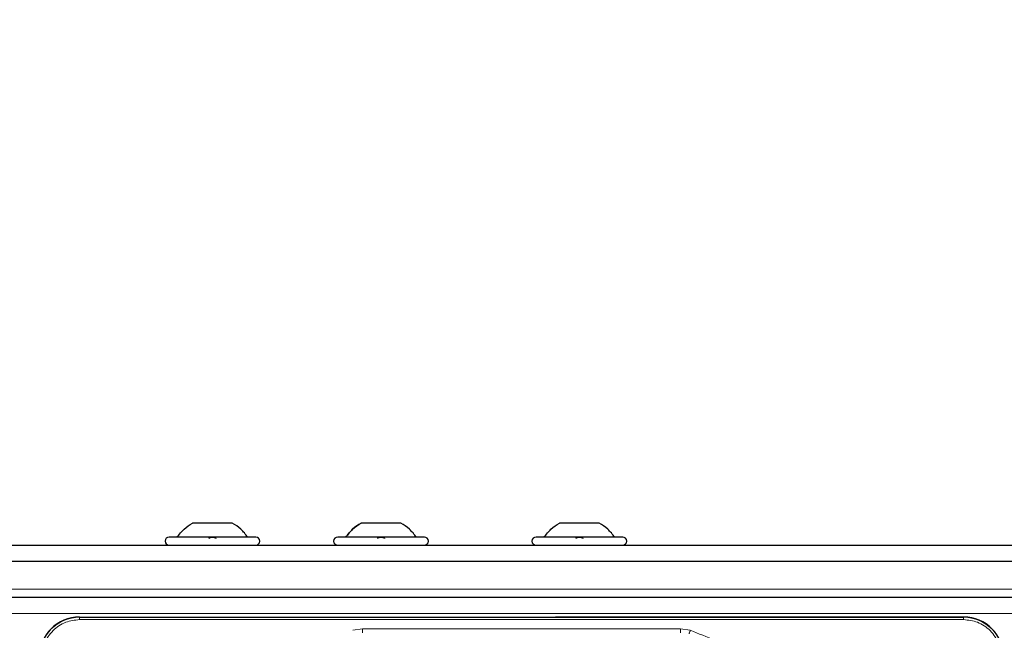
# Model space of a CAD drawing. Header units: millimetres. Extents: x 5 to 418, y 2 to 292.
# Tile 56 of 93: x 84 to 104, y 248 to 261. Entities that reach past the tile are written whole.
import ezdxf

# ---------------------------------------------------------------- set-up
doc = ezdxf.new("R2010")
doc.units = ezdxf.units.MM
doc.layers.add('SLD-0', color=7, linetype='Continuous')
doc.styles.add('SLDTEXTSTYLE0', font='TXT', dxfattribs={"width": 0.605})
doc.dimstyles.new('SLDDIMSTYLE0', dxfattribs={"dimtxt": 3.5, "dimasz": 3.5, "dimexe": 0, "dimexo": 0.0625, "dimgap": 0.875, "dimtad": 1, "dimdec": 1, "dimlfac": 6, "dimrnd": 1e-09, "dimzin": 12, "dimdsep": 46, "dimtxsty": 'SLDTEXTSTYLE0', "dimsah": 1, "dimcen": 0.09, "dimadec": 0, "dimazin": 3, "dimtfac": 1, "dimtofl": 0, "dimtmove": 0, "dimatfit": 3, "dimfxl": 1, "dimfrac": 2, "dimtolj": 1, "dimtzin": 12, "dimarcsym": 0})

# ---------------------------------------------------------------- blocks, each defined once
blk = doc.blocks.new('_D')
at = {"layer": 'SLD-0'}
for p, q in [((60.594, 248.089), (60.594, 271.218)), ((144.344, 247.993), (144.344, 271.218)), ((60.594, 270.218), (144.344, 270.218))]:
    blk.add_line(p, q, dxfattribs=at)
for points in [[(60.594, 270.218), (64.094, 269.758), (64.094, 270.678)], [(144.344, 270.218), (140.844, 270.678), (140.844, 269.758)]]:
    blk.add_solid(points, dxfattribs=at)
at = {"layer": 'SLD-0', "insert": (96.454, 274.73), "char_height": 3.5, "attachment_point": 1, "style": 'SLDTEXTSTYLE0'}
blk.add_mtext('502,5', dxfattribs=at)

msp = doc.modelspace()

# ---------------------------------------------------------------- linework, layer by layer
at = {"color": 7, "linetype": 'Continuous', "lineweight": 25}
for p, q in [((88.1318, 250.4349), (87.3068, 250.4349)), ((91.6318, 250.4349), (90.8068, 250.4349)), ((95.7484, 250.4349), (94.9234, 250.4349)), ((61.6359, 249.9766), (143.3026, 249.9766)), ((88.6193, 250.1433), (86.8193, 250.1433)), ((92.1193, 250.1433), (90.3193, 250.1433)), ((96.2359, 250.1433), (94.4359, 250.1433)), ((62.0526, 249.6433), (142.8859, 249.6433)), ((62.8026, 248.8933), (142.1359, 248.8933)), ((84.9609, 248.4849), (103.3109, 248.4849)), ((103.3109, 248.4849), (94.8408, 248.4849))]:
    msp.add_line(p, q, dxfattribs=at)
at = {"color": 7, "linetype": 'Continuous', "lineweight": 18}
for p, q in [((142.2193, 249.0599), (62.7193, 249.0599)), ((62.8026, 248.5599), (142.1359, 248.5599)), ((84.9609, 248.4796), (84.9609, 248.4849)), ((103.3109, 248.4796), (84.9609, 248.4796)), ((84.9609, 248.4298), (84.9609, 248.4796)), ((103.3109, 248.4298), (84.9609, 248.4298)), ((103.3109, 248.4849), (103.3109, 248.4796)), ((103.3109, 248.4298), (103.3109, 248.4796)), ((90.633, 248.2087), (90.8349, 248.2418)), ((90.8349, 248.2418), (97.437, 248.2418)), ((97.437, 248.2418), (97.6383, 248.2089))]:
    msp.add_line(p, q, dxfattribs=at)
at = {"color": 7, "linetype": 'Continuous', "lineweight": 25}
for centre, radius, start, end in [((86.8193, 250.0599), 0.0833, 90, 270), ((88.6193, 250.0599), 0.0833, 270, 90), ((90.3193, 250.0599), 0.0833, 90, 270), ((92.1193, 250.0599), 0.0833, 270, 90), ((94.4359, 250.0599), 0.0833, 90, 270), ((96.2359, 250.0599), 0.0833, 270, 90), ((84.9609, 247.6516), 0.8333, 90, 180), ((103.3109, 247.6516), 0.8333, 360, 90)]:
    msp.add_arc(centre, radius, start, end, dxfattribs=at)
at = {"color": 7, "linetype": 'Continuous', "lineweight": 18}
for centre, start, end in [((84.9609, 247.6516), 90, 180), ((103.3109, 247.6516), 0, 90)]:
    msp.add_arc(centre, 0.828, start, end, dxfattribs=at)
at = {"color": 7, "linetype": 'Continuous', "lineweight": 25}
for points in [[(86.9859, 250.1433), (87.031, 250.2011), (87.1213, 250.3167), (87.2449, 250.3955), (87.3068, 250.4349)], [(88.4526, 250.1433), (88.4075, 250.2011), (88.3173, 250.3167), (88.1936, 250.3955), (88.1318, 250.4349)], [(90.4859, 250.1433), (90.531, 250.2011), (90.6213, 250.3167), (90.7449, 250.3955), (90.8068, 250.4349)], [(91.9526, 250.1433), (91.9075, 250.2011), (91.8173, 250.3167), (91.6936, 250.3955), (91.6318, 250.4349)], [(94.6026, 250.1433), (94.6477, 250.2011), (94.7379, 250.3167), (94.8616, 250.3955), (94.9234, 250.4349)], [(96.0693, 250.1433), (96.0242, 250.2011), (95.9339, 250.3167), (95.8103, 250.3955), (95.7484, 250.4349)]]:
    msp.add_open_spline(points, degree=3, dxfattribs=at)
for points, knots in [([(90.8068, 250.4349), (90.7449, 250.3955), (90.6213, 250.3167), (90.531, 250.2011), (90.4859, 250.1433)], [0, 0, 0, 0, 0.49999998, 1, 1, 1, 1]), ([(91.9526, 250.1433), (91.9075, 250.2011), (91.8173, 250.3167), (91.6936, 250.3955), (91.6318, 250.4349)], [0, 0, 0, 0, 0.5, 1, 1, 1, 1]), ([(87.6463, 250.1147), (87.6488, 250.1186), (87.6538, 250.1264), (87.6704, 250.1356), (87.6927, 250.1418), (87.7191, 250.144), (87.7455, 250.1418), (87.768, 250.1357), (87.7847, 250.1265), (87.7897, 250.1187), (87.7922, 250.1147)], [0, 0, 0, 0, 0.1252217, 0.2494831, 0.3743256, 0.4990628, 0.6238964, 0.749388, 0.8744406, 1, 1, 1, 1]), ([(91.1463, 250.1147), (91.1488, 250.1186), (91.1538, 250.1264), (91.1704, 250.1356), (91.1927, 250.1418), (91.2191, 250.144), (91.2455, 250.1418), (91.268, 250.1357), (91.2847, 250.1265), (91.2897, 250.1187), (91.2922, 250.1147)], [0, 0, 0, 0, 0.1252217, 0.2494831, 0.3743256, 0.4990628, 0.6238964, 0.749388, 0.8744406, 1, 1, 1, 1]), ([(95.263, 250.1147), (95.2655, 250.1186), (95.2704, 250.1264), (95.2871, 250.1356), (95.3094, 250.1418), (95.3357, 250.144), (95.3621, 250.1418), (95.3846, 250.1357), (95.4014, 250.1265), (95.4064, 250.1187), (95.4089, 250.1147)], [0, 0, 0, 0, 0.1252217, 0.2494831, 0.3743256, 0.4990628, 0.6238964, 0.749388, 0.8744406, 1, 1, 1, 1])]:
    msp.add_open_spline(points, degree=3, knots=knots, dxfattribs=at)
at = {"color": 7, "linetype": 'Continuous', "lineweight": 18}
for points, knots in [([(84.9609, 248.4298), (84.863, 248.4194), (84.7125, 248.4034), (84.5313, 248.3064), (84.4066, 248.2059), (84.3062, 248.0813), (84.2091, 247.9001), (84.1931, 247.7495), (84.1827, 247.6516)], [0, 0, 0, 0, 0.2394568, 0.3683607, 0.5, 0.6316393, 0.7605432, 1, 1, 1, 1]), ([(104.0891, 247.6516), (104.0787, 247.7495), (104.0627, 247.9001), (103.9657, 248.0813), (103.8653, 248.2059), (103.7406, 248.3064), (103.5594, 248.4034), (103.4088, 248.4194), (103.3109, 248.4298)], [0, 0, 0, 0, 0.23945684, 0.36836066, 0.5, 0.63163934, 0.76054316, 1, 1, 1, 1]), ([(97.6383, 248.2089), (97.6363, 248.2033), (97.6325, 248.1927), (97.6259, 248.1743), (97.6198, 248.1572), (97.6152, 248.1441), (97.6135, 248.1392), (97.6128, 248.1371)], [0, 0, 0, 0, 0.1851978, 0.3532781, 0.6370716, 0.8527573, 1, 1, 1, 1]), ([(97.6383, 248.2089), (97.9841, 248.0723), (98.6776, 247.7983), (99.6533, 247.2458), (100.5573, 246.6176), (101.0896, 246.1253), (101.3475, 245.8869)], [0, 0, 0, 0, 0.2527547, 0.5069929, 0.7612311, 1, 1, 1, 1])]:
    msp.add_open_spline(points, degree=3, knots=knots, dxfattribs=at)
for points in [[(90.8349, 248.2418), (90.8349, 248.231), (90.8349, 248.2094), (90.8349, 248.1821), (90.8349, 248.1627), (90.8349, 248.1599), (90.8349, 248.1585)], [(97.437, 248.2418), (97.437, 248.231), (97.437, 248.2094), (97.437, 248.1821), (97.437, 248.1627), (97.437, 248.1599), (97.437, 248.1585)]]:
    msp.add_open_spline(points, degree=3, dxfattribs=at)

# ---------------------------------------------------------------- dimensions: what is measured, and where the dimension line sits
at = {"layer": 'SLD-0'}
dim = msp.add_linear_dim(base=(144.3443, 270.2183), p1=(60.5943, 248.0891), p2=(144.3443, 247.9935), angle=0, dimstyle='SLDDIMSTYLE0', dxfattribs=at)
dim.commit()
dim.dimension.update_dxf_attribs({"geometry": '_D', "text_midpoint": (102.4693, 270.2183), "dimtype": 160})

doc.saveas('drawing.dxf')
